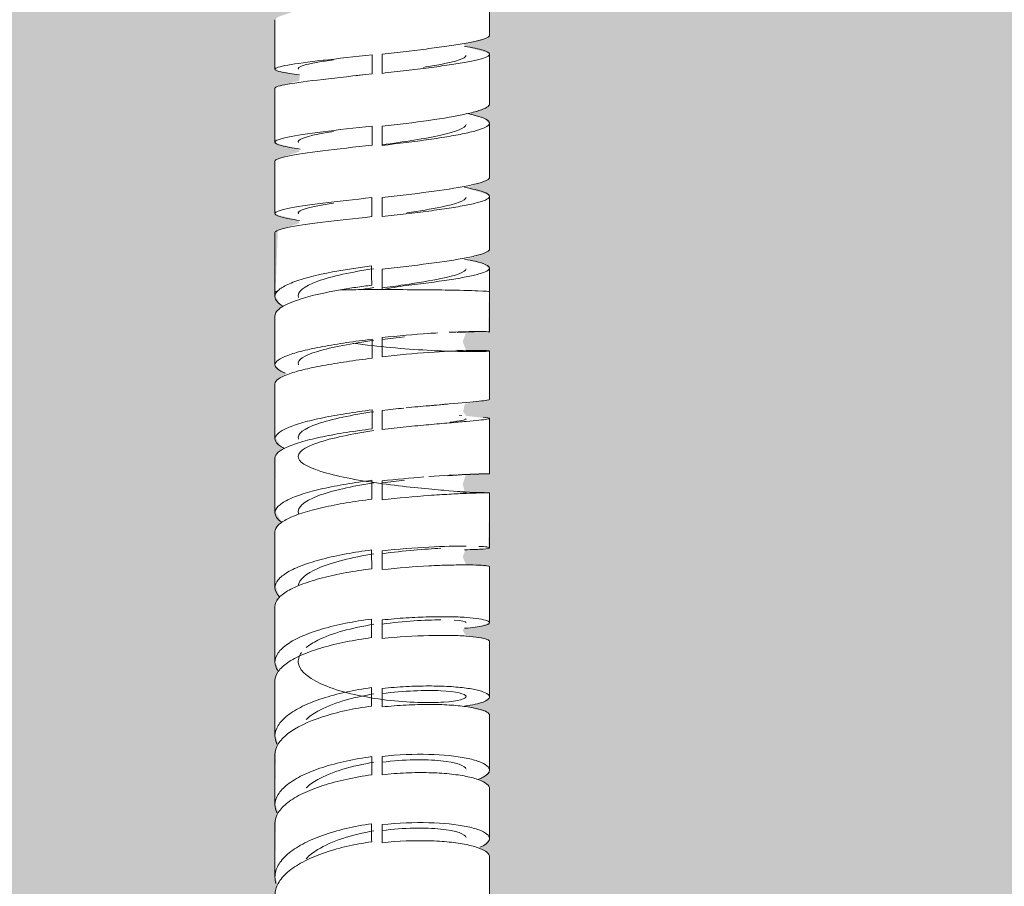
# Model space of a CAD drawing. Header units: millimetres. Extents: x -6760 to -4312, y -944 to 6729.
# Tile 5 of 25: x -6595 to -6553, y 112 to 148. Entities that reach past the tile are written whole.
import ezdxf

# ---------------------------------------------------------------- set-up
doc = ezdxf.new("R2010")
doc.units = ezdxf.units.MM
doc.layers.add('A-WALL', color=7, linetype='Continuous', lineweight=9)
doc.layers.add('E-LITE-EQPM', color=7, linetype='Continuous', lineweight=20)

# ---------------------------------------------------------------- blocks, each defined once
blk = doc.blocks.new('29329_29330_29331 - 29330 BERNI Black wall lamp with LED reader-602394-Alzado_PDF')
at = {"layer": 'E-LITE-EQPM'}
for p, q in [((-6574.996, 147.762), (-6574.996, 149.962)), ((-6583.996, 148.409), (-6583.996, 146.331)), ((-6579.496, 146.16), (-6579.496, 146.96)), ((-6574.996, 144.878), (-6574.996, 146.962)), ((-6580.31, 146.099), (-6580.626, 146.06)), ((-6583.996, 145.533), (-6583.996, 143.273)), ((-6579.496, 143.138), (-6579.496, 143.939)), ((-6574.996, 141.804), (-6574.996, 144.075)), ((-6583.996, 142.475), (-6583.996, 140.28)), ((-6579.496, 140.151), (-6579.496, 140.951)), ((-6574.996, 138.795), (-6574.996, 141.002)), ((-6583.996, 139.481), (-6583.996, 137)), ((-6579.496, 137.091), (-6579.496, 137.95)), ((-6574.996, 137), (-6574.996, 137.994)), ((-6583.996, 136.797), (-6583.996, 137)), ((-6574.996, 137), (-6574.996, 135.313)), ((-6583.996, 133.939), (-6583.996, 135.989)), ((-6579.496, 134.277), (-6579.496, 135.076)), ((-6575.647, 135.316), (-6576.351, 135.286)), ((-6574.996, 134.518), (-6574.996, 132.489)), ((-6583.996, 130.827), (-6583.996, 133.142)), ((-6577.635, 132.205), (-6576.765, 132.293)), ((-6579.496, 131.229), (-6579.496, 132.025)), ((-6576.267, 131.827), (-6576.156, 131.817)), ((-6574.996, 131.691), (-6574.996, 129.369)), ((-6583.996, 127.731), (-6583.996, 130.033)), ((-6579.496, 128.279), (-6579.496, 129.071)), ((-6574.996, 128.573), (-6574.996, 126.265)), ((-6583.996, 124.593), (-6583.996, 126.942)), ((-6579.496, 125.349), (-6579.496, 126.136)), ((-6574.996, 125.474), (-6574.996, 123.123)), ((-6583.996, 121.475), (-6583.996, 123.808)), ((-6579.496, 122.457), (-6579.496, 123.238)), ((-6574.996, 122.339), (-6574.996, 120.012)), ((-6583.996, 118.378), (-6583.996, 120.695)), ((-6579.496, 119.59), (-6579.496, 120.364)), ((-6574.996, 119.237), (-6574.996, 116.934)), ((-6583.996, 115.488), (-6583.996, 117.603)), ((-6579.496, 116.751), (-6579.496, 117.517)), ((-6574.996, 116.168), (-6574.996, 114.067)), ((-6583.996, 112.46), (-6583.996, 114.724)), ((-6579.496, 113.9), (-6579.496, 114.657)), ((-6574.996, 113.305), (-6574.996, 111.049))]:
    blk.add_line(p, q, dxfattribs=at)
at = {"layer": 'E-LITE-EQPM', "flags": 128}
for points in [[(-6579.913, 146.941), (-6579.914, 146.541), (-6579.915, 146.141)], [(-6579.924, 143.951), (-6579.924, 143.551), (-6579.925, 143.151)], [(-6579.931, 140.951), (-6579.931, 140.551), (-6579.932, 140.151)], [(-6579.948, 138.083), (-6579.944, 137.68), (-6579.939, 137.277)], [(-6575.709, 134.526), (-6575.846, 134.529), (-6576.346, 134.553)], [(-6575.007, 129.369), (-6575.097, 129.368), (-6576.163, 129.324), (-6576.741, 129.281)], [(-6575.007, 128.574), (-6575.224, 128.577), (-6575.835, 128.6), (-6576.441, 128.641)]]:
    blk.add_lwpolyline(points, dxfattribs=at)
at = {"layer": 'E-LITE-EQPM'}
for centre, major_axis, ratio, start_param, end_param in [((-6588.105, 140.384), (-0.6, 80.872), 0.100972, 4.635279, 4.645171), ((-6588.113, 140.383), (-0.887, 80.882), 0.100653, 4.598146, 4.608036), ((-6588.122, 140.383), (-1.172, 80.892), 0.100211, 4.561045, 4.570934), ((-6588.132, 140.385), (-1.597, 80.904), 0.099319, 4.523994, 4.533882), ((-6588.135, 140.388), (-2.018, 80.912), 0.098156, 4.486982, 4.496871), ((-6588.131, 140.392), (-2.433, 80.917), 0.096723, 4.449978, 4.459869), ((-6588.126, 140.38), (-2.431, 80.872), 0.096723, 4.412894, 4.422782), ((-6588.132, 140.384), (-2.84, 80.876), 0.095025, 4.375892, 4.38578)]:
    blk.add_ellipse(centre, major_axis=major_axis, ratio=ratio, start_param=start_param, end_param=end_param, dxfattribs=at)
for points, knots in [([(-6579.496, 146.96), (-6579.16, 146.999), (-6578.488, 147.078), (-6577.528, 147.195), (-6576.668, 147.312), (-6575.71, 147.466), (-6575.109, 147.616), (-6574.996, 147.725), (-6574.996, 147.762)], [0, 0, 0, 0, 0.142857, 0.285714, 0.428571, 0.571429, 0.857143, 1, 1, 1, 1]), ([(-6583.996, 146.331), (-6583.996, 146.358), (-6583.904, 146.415), (-6583.365, 146.533), (-6582.082, 146.7), (-6580.646, 146.856), (-6579.913, 146.941)], [0, 0, 0, 0, 0.166667, 0.333333, 0.666667, 1, 1, 1, 1]), ([(-6581.536, 146.73), (-6581.783, 146.694), (-6582.684, 146.553), (-6583.081, 146.426), (-6583.012, 146.33)], [-0.9166667, -0.9166667, -0.9166667, -0.9166667, -0.875, -0.75, -0.75, -0.75, -0.75]), ([(-6574.996, 146.962), (-6574.996, 146.889), (-6575.227, 146.779), (-6575.95, 146.628), (-6576.668, 146.512), (-6577.528, 146.395), (-6578.488, 146.278), (-6579.16, 146.199), (-6579.496, 146.16)], [0, 0, 0, 0, 0.285714, 0.428571, 0.571429, 0.714286, 0.857143, 1, 1, 1, 1]), ([(-6577.764, 146.41), (-6577.501, 146.452), (-6576.525, 146.619), (-6576.003, 146.785), (-6575.979, 146.911)], [-0.9166667, -0.9166667, -0.9166667, -0.9166667, -0.875, -0.75, -0.75, -0.75, -0.75]), ([(-6582.968, 146.098), (-6583.125, 146.117), (-6583.718, 146.196), (-6583.996, 146.273), (-6583.996, 146.331)], [0.7811172, 0.7811172, 0.7811172, 0.7811172, 0.8333333, 1, 1, 1, 1]), ([(-6579.496, 143.939), (-6578.822, 144.017), (-6577.474, 144.182), (-6576.127, 144.408), (-6575.407, 144.595), (-6575.071, 144.737), (-6574.996, 144.831), (-6574.996, 144.878)], [0, 0, 0, 0, 0.285714, 0.571429, 0.714286, 0.857143, 1, 1, 1, 1]), ([(-6575.959, 144.48), (-6575.825, 144.452), (-6575.262, 144.322), (-6574.996, 144.185), (-6574.996, 144.075)], [0.7870357, 0.7870357, 0.7870357, 0.7870357, 0.8333333, 1, 1, 1, 1]), ([(-6583.996, 143.273), (-6583.996, 143.308), (-6583.904, 143.377), (-6583.368, 143.519), (-6582.089, 143.707), (-6580.657, 143.868), (-6579.924, 143.951)], [0, 0, 0, 0, 0.166667, 0.333333, 0.666667, 1, 1, 1, 1]), ([(-6574.996, 144.075), (-6574.996, 144.028), (-6575.071, 143.934), (-6575.407, 143.792), (-6575.947, 143.652), (-6576.665, 143.515), (-6577.811, 143.339), (-6578.822, 143.216), (-6579.496, 143.138)], [0, 0, 0, 0, 0.142857, 0.285714, 0.428571, 0.571429, 0.714286, 1, 1, 1, 1]), ([(-6581.536, 143.72), (-6581.783, 143.681), (-6582.684, 143.526), (-6583.081, 143.377), (-6583.012, 143.265)], [-0.9166667, -0.9166667, -0.9166667, -0.9166667, -0.875, -0.75, -0.75, -0.75, -0.75]), ([(-6579.496, 140.951), (-6578.823, 141.027), (-6577.476, 141.185), (-6576.128, 141.39), (-6575.407, 141.556), (-6575.072, 141.68), (-6574.996, 141.762), (-6574.996, 141.804)], [0, 0, 0, 0, 0.285714, 0.571429, 0.714286, 0.857143, 1, 1, 1, 1]), ([(-6576.046, 141.376), (-6575.878, 141.346), (-6575.275, 141.224), (-6574.996, 141.098), (-6574.996, 141.002)], [0.7777778, 0.7777778, 0.7777778, 0.7777778, 0.8333333, 1, 1, 1, 1]), ([(-6583.996, 140.28), (-6583.996, 140.315), (-6583.904, 140.384), (-6583.369, 140.525), (-6582.093, 140.71), (-6580.663, 140.868), (-6579.931, 140.951)], [0, 0, 0, 0, 0.166667, 0.333333, 0.666667, 1, 1, 1, 1]), ([(-6574.996, 141.002), (-6574.996, 140.961), (-6575.072, 140.879), (-6575.407, 140.754), (-6575.948, 140.63), (-6576.666, 140.507), (-6577.813, 140.345), (-6578.823, 140.227), (-6579.496, 140.151)], [0, 0, 0, 0, 0.142857, 0.285714, 0.428571, 0.571429, 0.714286, 1, 1, 1, 1]), ([(-6578.465, 140.308), (-6577.933, 140.388), (-6576.635, 140.6), (-6576.003, 140.822), (-6575.979, 140.96)], [-0.9518212, -0.9518212, -0.9518212, -0.9518212, -0.875, -0.75, -0.75, -0.75, -0.75]), ([(-6581.536, 140.721), (-6581.783, 140.681), (-6582.684, 140.526), (-6583.081, 140.378), (-6583.012, 140.265)], [-0.9166667, -0.9166667, -0.9166667, -0.9166667, -0.875, -0.75, -0.75, -0.75, -0.75]), ([(-6582.968, 139.992), (-6583.126, 140.015), (-6583.719, 140.112), (-6583.996, 140.207), (-6583.996, 140.28)], [0.7807371, 0.7807371, 0.7807371, 0.7807371, 0.8333333, 1, 1, 1, 1]), ([(-6579.496, 137.95), (-6578.823, 138.025), (-6577.475, 138.18), (-6576.128, 138.383), (-6575.407, 138.548), (-6575.072, 138.672), (-6574.996, 138.754), (-6574.996, 138.795)], [0, 0, 0, 0, 0.285714, 0.571429, 0.714286, 0.857143, 1, 1, 1, 1]), ([(-6576.046, 138.369), (-6575.878, 138.339), (-6575.275, 138.216), (-6574.996, 138.09), (-6574.996, 137.994)], [0.7777778, 0.7777778, 0.7777778, 0.7777778, 0.8333333, 1, 1, 1, 1]), ([(-6583.894, 137.019), (-6583.815, 137.107), (-6583.566, 137.277), (-6582.937, 137.52), (-6581.808, 137.814), (-6580.707, 137.989), (-6579.948, 138.083)], [0, 0, 0, 0, 0.2, 0.4, 0.6, 1, 1, 1, 1]), ([(-6578.564, 137.294), (-6577.995, 137.378), (-6576.65, 137.595), (-6576.003, 137.823), (-6575.979, 137.961)], [-0.9565777, -0.9565777, -0.9565777, -0.9565777, -0.875, -0.75, -0.75, -0.75, -0.75]), ([(-6574.996, 137.994), (-6574.996, 137.953), (-6575.072, 137.87), (-6575.408, 137.746), (-6575.95, 137.623), (-6576.549, 137.521), (-6577.1, 137.441), (-6577.543, 137.379), (-6578.012, 137.327), (-6578.336, 137.287), (-6578.5, 137.264)], [0, 0, 0, 0, 0.1428571, 0.2857143, 0.4285714, 0.5714286, 0.6428571, 0.7142857, 0.7857143, 0.8571429, 0.8571429, 0.8571429, 0.8571429]), ([(-6581.246, 137.084), (-6581.897, 136.97), (-6582.915, 136.741), (-6583.809, 136.355), (-6583.996, 136.112), (-6583.996, 135.989)], [0, 0, 0, 0, 0.4, 0.7, 1, 1, 1, 1]), ([(-6574.996, 137), (-6574.996, 137.015), (-6575.335, 137.042), (-6576.593, 137.072), (-6578.082, 137.088), (-6579.024, 137.091), (-6579.496, 137.091)], [-1, -1, -1, -1, -0.7, -0.4, -0.2, 0, 0, 0, 0]), ([(-6579.496, 135.076), (-6578.826, 135.154), (-6578.013, 135.224), (-6577.297, 135.269), (-6577.176, 135.276)], [0, 0, 0, 0, 0.2857143, 0.3457103, 0.3457103, 0.3457103, 0.3457103]), ([(-6576.695, 135.301), (-6576.432, 135.313), (-6575.831, 135.335), (-6575.168, 135.335), (-6574.996, 135.321), (-6574.996, 135.313)], [0.4285714, 0.4285714, 0.4285714, 0.4285714, 0.5714286, 0.7857143, 1, 1, 1, 1]), ([(-6580.712, 134.842), (-6580.579, 134.824), (-6579.934, 134.737), (-6578.729, 134.615), (-6576.969, 134.505), (-6575.421, 134.479), (-6574.996, 134.504), (-6574.996, 134.518)], [0.4151413, 0.4151413, 0.4151413, 0.4151413, 0.4444444, 0.5555556, 0.6666667, 0.8333333, 1, 1, 1, 1]), ([(-6574.996, 134.518), (-6574.996, 134.524), (-6575.072, 134.534), (-6575.409, 134.541), (-6575.952, 134.535), (-6576.911, 134.5), (-6578.155, 134.419), (-6579.161, 134.316), (-6579.496, 134.277)], [0, 0, 0, 0, 0.142857, 0.285714, 0.428571, 0.571429, 0.857143, 1, 1, 1, 1]), ([(-6578.494, 132.133), (-6578.166, 132.166), (-6577.206, 132.257), (-6576.128, 132.348), (-6575.407, 132.413), (-6575.072, 132.454), (-6574.996, 132.478), (-6574.996, 132.489)], [0.1428571, 0.1428571, 0.1428571, 0.1428571, 0.2857143, 0.5714286, 0.7142857, 0.8571429, 1, 1, 1, 1]), ([(-6583.612, 130.434), (-6583.653, 130.454), (-6583.886, 130.582), (-6583.996, 130.715), (-6583.996, 130.827)], [0.8675967, 0.8675967, 0.8675967, 0.8675967, 0.8888889, 1, 1, 1, 1]), ([(-6577.542, 129.25), (-6576.936, 129.294), (-6576.128, 129.338), (-6575.407, 129.362), (-6575.072, 129.369), (-6574.996, 129.369), (-6574.996, 129.369)], [0.2857143, 0.2857143, 0.2857143, 0.2857143, 0.5714286, 0.7142857, 0.8571429, 1, 1, 1, 1]), ([(-6574.996, 128.573), (-6574.996, 128.573), (-6575.072, 128.574), (-6575.407, 128.567), (-6575.947, 128.549), (-6576.664, 128.515), (-6577.811, 128.442), (-6578.822, 128.355), (-6579.496, 128.279)], [0, 0, 0, 0, 0.142857, 0.285714, 0.428571, 0.571429, 0.714286, 1, 1, 1, 1]), ([(-6579.932, 128.304), (-6580.298, 128.257), (-6581.021, 128.153), (-6582.349, 127.895), (-6583.369, 127.573), (-6583.904, 127.217), (-6583.996, 127.033), (-6583.996, 126.942)], [0, 0, 0, 0, 0.166667, 0.333333, 0.666667, 0.833333, 1, 1, 1, 1]), ([(-6579.853, 126.01), (-6580.758, 125.869), (-6582.355, 125.477), (-6582.986, 124.928), (-6583.019, 124.674)], [-1, -1, -1, -1, -0.875, -0.7686997, -0.7686997, -0.7686997, -0.7686997]), ([(-6574.996, 125.474), (-6574.996, 125.486), (-6575.071, 125.51), (-6575.406, 125.538), (-6575.946, 125.551), (-6576.664, 125.543), (-6577.81, 125.499), (-6578.821, 125.422), (-6579.496, 125.349)], [0, 0, 0, 0, 0.142857, 0.285714, 0.428571, 0.571429, 0.714286, 1, 1, 1, 1]), ([(-6579.853, 123.057), (-6580.758, 122.914), (-6581.909, 122.602), (-6582.558, 122.187), (-6582.686, 122.079)], [-1, -1, -1, -1, -0.875, -0.8333333, -0.8333333, -0.8333333, -0.8333333]), ([(-6574.996, 122.339), (-6574.996, 122.368), (-6575.072, 122.428), (-6575.407, 122.507), (-6575.947, 122.566), (-6576.665, 122.597), (-6577.812, 122.592), (-6578.822, 122.529), (-6579.496, 122.457)], [0, 0, 0, 0, 0.142857, 0.285714, 0.428571, 0.571429, 0.714286, 1, 1, 1, 1]), ([(-6582.878, 121.88), (-6582.997, 121.724), (-6583.146, 121.218), (-6582.068, 120.39), (-6579.298, 119.79), (-6576.644, 119.732), (-6575.611, 120.04), (-6576.786, 120.333), (-6578.591, 120.271), (-6579.496, 120.149)], [-0.8081778, -0.8081778, -0.8081778, -0.8081778, -0.75, -0.625, -0.5, -0.375, -0.25, -0.125, 0, 0, 0, 0]), ([(-6579.853, 120.138), (-6580.758, 119.991), (-6581.909, 119.651), (-6582.558, 119.186), (-6582.686, 119.065)], [-1, -1, -1, -1, -0.875, -0.8333333, -0.8333333, -0.8333333, -0.8333333]), ([(-6579.941, 119.629), (-6580.674, 119.528), (-6582.103, 119.22), (-6583.373, 118.608), (-6583.905, 118.044), (-6583.996, 117.75), (-6583.996, 117.603)], [0, 0, 0, 0, 0.333333, 0.666667, 0.833333, 1, 1, 1, 1]), ([(-6579.496, 117.517), (-6578.824, 117.589), (-6577.479, 117.642), (-6576.13, 117.504), (-6575.408, 117.306), (-6575.072, 117.128), (-6574.996, 116.999), (-6574.996, 116.934)], [0, 0, 0, 0, 0.285714, 0.571429, 0.714286, 0.857143, 1, 1, 1, 1]), ([(-6579.853, 117.272), (-6580.758, 117.125), (-6581.909, 116.785), (-6582.558, 116.32), (-6582.686, 116.199)], [-1, -1, -1, -1, -0.875, -0.8333333, -0.8333333, -0.8333333, -0.8333333]), ([(-6574.996, 116.934), (-6574.996, 116.833), (-6575.12, 116.698), (-6575.399, 116.579), (-6575.479, 116.551)], [0, 0, 0, 0, 0.1111111, 0.1485148, 0.1485148, 0.1485148, 0.1485148]), ([(-6579.496, 114.657), (-6578.823, 114.728), (-6577.475, 114.779), (-6576.128, 114.639), (-6575.407, 114.44), (-6575.072, 114.261), (-6574.996, 114.131), (-6574.996, 114.067)], [0, 0, 0, 0, 0.285714, 0.571429, 0.714286, 0.857143, 1, 1, 1, 1]), ([(-6579.853, 114.393), (-6580.758, 114.243), (-6581.909, 113.875), (-6582.558, 113.363), (-6582.686, 113.229)], [-1, -1, -1, -1, -0.875, -0.8333333, -0.8333333, -0.8333333, -0.8333333]), ([(-6574.996, 113.305), (-6574.996, 113.37), (-6575.072, 113.5), (-6575.407, 113.679), (-6575.947, 113.828), (-6576.665, 113.935), (-6577.811, 114.007), (-6578.822, 113.97), (-6579.496, 113.9)], [0, 0, 0, 0, 0.142857, 0.285714, 0.428571, 0.571429, 0.714286, 1, 1, 1, 1]), ([(-6574.996, 114.067), (-6574.996, 113.966), (-6575.108, 113.842), (-6575.351, 113.732), (-6575.399, 113.712)], [0, 0, 0, 0, 0.1111111, 0.1359883, 0.1359883, 0.1359883, 0.1359883])]:
    blk.add_open_spline(points, degree=3, knots=knots, dxfattribs=at)
for points in [[(-6576.048, 147.291), (-6575.711, 147.237), (-6575.18, 147.129), (-6574.996, 147.018), (-6574.996, 146.962)], [(-6579.915, 146.141), (-6580.649, 146.056), (-6582.083, 145.901), (-6583.623, 145.703), (-6583.996, 145.588), (-6583.996, 145.533)], [(-6579.496, 143.161), (-6578.591, 143.286), (-6576.786, 143.559), (-6576.003, 143.866), (-6575.979, 144.019)], [(-6582.941, 142.984), (-6583.278, 143.032), (-6583.811, 143.128), (-6583.996, 143.225), (-6583.996, 143.273)], [(-6579.925, 143.151), (-6580.658, 143.068), (-6582.089, 142.907), (-6583.625, 142.683), (-6583.996, 142.543), (-6583.996, 142.475)], [(-6579.932, 140.151), (-6580.664, 140.069), (-6582.093, 139.911), (-6583.626, 139.689), (-6583.996, 139.55), (-6583.996, 139.481)], [(-6579.853, 137.968), (-6580.758, 137.833), (-6582.485, 137.472), (-6583.081, 136.995), (-6583.012, 136.761)], [(-6579.939, 137.277), (-6580.164, 137.249), (-6580.61, 137.188), (-6581.039, 137.12), (-6581.246, 137.084)], [(-6580.421, 137.082), (-6580.235, 137.115), (-6580.045, 137.145), (-6579.853, 137.174)], [(-6579.496, 137.162), (-6579.194, 137.203), (-6578.893, 137.246), (-6578.601, 137.288)], [(-6578.5, 137.264), (-6578.664, 137.24), (-6578.995, 137.186), (-6579.329, 137.124), (-6579.496, 137.091)], [(-6583.996, 136.797), (-6583.996, 136.834), (-6583.979, 136.908), (-6583.928, 136.982), (-6583.894, 137.019)], [(-6583.894, 137.019), (-6583.928, 137.016), (-6583.979, 137.01), (-6583.996, 137.003), (-6583.996, 137)], [(-6583.653, 136.393), (-6583.878, 136.523), (-6583.996, 136.659), (-6583.996, 136.797)], [(-6579.496, 137.091), (-6579.795, 137.091), (-6580.395, 137.09), (-6580.97, 137.086), (-6581.246, 137.084)], [(-6578.564, 135.104), (-6578.867, 135.072), (-6579.181, 135.034), (-6579.496, 134.991)], [(-6583.996, 133.939), (-6583.996, 134.005), (-6583.904, 134.139), (-6583.501, 134.336), (-6582.856, 134.527), (-6582.009, 134.706), (-6581.011, 134.87), (-6580.285, 134.967), (-6579.918, 135.013)], [(-6579.853, 134.966), (-6580.758, 134.835), (-6582.485, 134.519), (-6583.081, 134.133), (-6583.012, 133.943)], [(-6579.918, 134.215), (-6580.285, 134.169), (-6581.01, 134.072), (-6582.009, 133.909), (-6582.856, 133.73), (-6583.501, 133.539), (-6583.904, 133.342), (-6583.996, 133.208), (-6583.996, 133.142)], [(-6583.574, 133.593), (-6583.851, 133.705), (-6583.996, 133.821), (-6583.996, 133.939)], [(-6583.996, 130.827), (-6583.996, 130.906), (-6583.904, 131.065), (-6583.502, 131.298), (-6582.858, 131.519), (-6582.013, 131.721), (-6581.016, 131.9), (-6580.291, 132.001), (-6579.924, 132.047)], [(-6579.853, 131.972), (-6580.758, 131.838), (-6582.485, 131.49), (-6583.081, 131.041), (-6583.012, 130.819)], [(-6579.496, 132.025), (-6579.192, 132.06), (-6578.889, 132.092), (-6578.592, 132.123)], [(-6574.996, 131.691), (-6574.996, 131.679), (-6575.072, 131.656), (-6575.407, 131.615), (-6575.947, 131.566), (-6576.665, 131.504), (-6577.525, 131.429), (-6578.485, 131.339), (-6579.159, 131.268), (-6579.496, 131.229)], [(-6576.646, 131.528), (-6576.237, 131.583), (-6575.997, 131.629), (-6575.979, 131.675)], [(-6575.266, 131.745), (-6575.088, 131.726), (-6574.996, 131.709), (-6574.996, 131.691)], [(-6579.924, 131.252), (-6580.291, 131.206), (-6581.015, 131.105), (-6582.012, 130.927), (-6582.858, 130.724), (-6583.502, 130.504), (-6583.904, 130.271), (-6583.996, 130.112), (-6583.996, 130.033)], [(-6575.979, 128.571), (-6575.955, 128.598), (-6576.644, 128.649), (-6579.298, 128.888), (-6582.068, 129.365), (-6583.38, 130.021), (-6582.485, 130.695), (-6580.758, 131.042), (-6579.853, 131.177)], [(-6583.996, 127.731), (-6583.996, 127.823), (-6583.905, 128.007), (-6583.503, 128.274), (-6582.861, 128.525), (-6582.017, 128.75), (-6581.022, 128.944), (-6580.298, 129.049), (-6579.931, 129.095)], [(-6579.853, 128.986), (-6580.758, 128.849), (-6582.485, 128.471), (-6583.081, 127.958), (-6583.012, 127.705)], [(-6579.496, 129.071), (-6578.901, 129.139), (-6578.306, 129.192), (-6577.757, 129.234)], [(-6578.564, 129.105), (-6578.867, 129.071), (-6579.181, 129.033), (-6579.496, 128.989)], [(-6583.724, 127.346), (-6583.904, 127.471), (-6583.996, 127.601), (-6583.996, 127.731)], [(-6583.996, 124.593), (-6583.996, 124.704), (-6583.905, 124.925), (-6583.505, 125.244), (-6582.865, 125.54), (-6582.023, 125.8), (-6581.03, 126.017), (-6580.306, 126.129), (-6579.94, 126.176)], [(-6579.496, 126.136), (-6578.822, 126.21), (-6577.474, 126.314), (-6576.396, 126.339), (-6575.977, 126.338)], [(-6577.041, 126.246), (-6577.688, 126.212), (-6578.591, 126.14), (-6579.496, 126.017)], [(-6574.996, 126.265), (-6574.996, 126.246), (-6575.179, 126.208), (-6575.709, 126.186), (-6576.044, 126.183)], [(-6575.441, 126.326), (-6575.295, 126.319), (-6575.072, 126.301), (-6574.996, 126.277), (-6574.996, 126.265)], [(-6579.939, 125.389), (-6580.305, 125.342), (-6581.028, 125.23), (-6582.022, 125.014), (-6582.864, 124.753), (-6583.504, 124.458), (-6583.905, 124.139), (-6583.996, 123.918), (-6583.996, 123.808)], [(-6583.809, 124.207), (-6583.932, 124.333), (-6583.996, 124.463), (-6583.996, 124.593)], [(-6583.996, 121.475), (-6583.996, 121.604), (-6583.905, 121.862), (-6583.506, 122.233), (-6582.867, 122.574), (-6582.027, 122.87), (-6581.034, 123.111), (-6580.311, 123.23), (-6579.945, 123.278)], [(-6579.496, 123.238), (-6579.159, 123.274), (-6578.486, 123.332), (-6577.526, 123.376), (-6576.666, 123.38), (-6575.948, 123.349), (-6575.407, 123.29), (-6575.072, 123.212), (-6574.996, 123.152), (-6574.996, 123.123)], [(-6577.041, 123.241), (-6577.688, 123.241), (-6578.591, 123.189), (-6579.496, 123.067)], [(-6575.979, 123.138), (-6575.995, 123.173), (-6576.174, 123.208), (-6576.484, 123.227)], [(-6574.996, 123.123), (-6574.996, 123.077), (-6575.18, 122.984), (-6575.711, 122.914), (-6576.048, 122.891)], [(-6579.943, 122.497), (-6580.309, 122.448), (-6581.032, 122.33), (-6582.025, 122.089), (-6582.866, 121.792), (-6583.505, 121.452), (-6583.905, 121.081), (-6583.996, 120.823), (-6583.996, 120.695)], [(-6583.878, 121.116), (-6583.956, 121.234), (-6583.996, 121.355), (-6583.996, 121.475)], [(-6583.996, 118.378), (-6583.996, 118.526), (-6583.905, 118.819), (-6583.507, 119.242), (-6582.868, 119.628), (-6582.028, 119.96), (-6581.035, 120.226), (-6580.311, 120.353), (-6579.945, 120.403)], [(-6579.496, 120.364), (-6579.16, 120.4), (-6578.487, 120.454), (-6577.528, 120.479), (-6576.667, 120.455), (-6575.949, 120.387), (-6575.408, 120.283), (-6575.072, 120.154), (-6574.996, 120.059), (-6574.996, 120.012)], [(-6575.979, 120.037), (-6576.003, 120.138), (-6576.786, 120.333), (-6578.591, 120.271), (-6579.496, 120.149)], [(-6574.996, 120.012), (-6574.996, 119.938), (-6575.181, 119.791), (-6575.714, 119.673), (-6576.051, 119.629)], [(-6574.996, 119.237), (-6574.996, 119.284), (-6575.072, 119.378), (-6575.407, 119.507), (-6575.949, 119.611), (-6576.667, 119.68), (-6577.527, 119.705), (-6578.487, 119.679), (-6579.159, 119.626), (-6579.496, 119.59)], [(-6583.914, 118.037), (-6583.968, 118.15), (-6583.996, 118.264), (-6583.996, 118.378)], [(-6583.996, 115.488), (-6583.996, 115.635), (-6583.905, 115.928), (-6583.504, 116.35), (-6582.863, 116.736), (-6582.02, 117.068), (-6581.025, 117.334), (-6580.302, 117.46), (-6579.935, 117.51)], [(-6575.979, 116.977), (-6576.003, 117.124), (-6576.786, 117.414), (-6578.591, 117.392), (-6579.496, 117.272)], [(-6579.935, 116.745), (-6580.301, 116.694), (-6581.024, 116.568), (-6582.019, 116.303), (-6582.862, 115.971), (-6583.503, 115.586), (-6583.905, 115.165), (-6583.996, 114.871), (-6583.996, 114.724)], [(-6574.996, 116.168), (-6574.996, 116.232), (-6575.072, 116.361), (-6575.408, 116.54), (-6575.95, 116.688), (-6576.668, 116.793), (-6577.528, 116.845), (-6578.488, 116.836), (-6579.16, 116.787), (-6579.496, 116.751)], [(-6583.919, 115.158), (-6583.97, 115.267), (-6583.996, 115.377), (-6583.996, 115.488)], [(-6583.996, 112.46), (-6583.996, 112.625), (-6583.905, 112.954), (-6583.505, 113.425), (-6582.866, 113.854), (-6582.025, 114.22), (-6581.031, 114.508), (-6580.308, 114.641), (-6579.942, 114.692)], [(-6575.979, 114.111), (-6576.003, 114.259), (-6576.786, 114.548), (-6578.591, 114.526), (-6579.496, 114.406)], [(-6579.94, 113.935), (-6580.306, 113.884), (-6581.029, 113.751), (-6582.023, 113.463), (-6582.864, 113.098), (-6583.505, 112.67), (-6583.905, 112.198), (-6583.996, 111.869), (-6583.996, 111.705)], [(-6583.955, 112.191), (-6583.982, 112.28), (-6583.996, 112.37), (-6583.996, 112.46)]]:
    blk.add_open_spline(points, degree=3, dxfattribs=at)

msp = doc.modelspace()

# ---------------------------------------------------------------- hatches: boundary and pattern name
at = {"layer": 'A-WALL', "true_color": 0xf7f7f7}
h = msp.add_hatch(color=7, dxfattribs=at)
h.paths.add_polyline_path([(-6729.496, -62.976), (-6429.496, -62.976), (-6429.496, 600), (-6729.496, 600), (-6729.496, 108.057)])
h.paths.add_polyline_path([(-6574.996, 126.265), (-6575.266, 126.289), (-6575.103, 126.262)])
h.paths.add_polyline_path([(-6579.496, 18.859), (-6582.656, 19.153), (-6585.611, 20.021), (-6588.129, 21.387), (-6590.069, 23.175), (-6591.289, 25.257), (-6591.705, 27.492), (-6591.705, 69.918), (-6591.225, 72.26), (-6590.069, 74.235), (-6588.129, 76.023), (-6585.518, 77.419), (-6585.441, 78.257), (-6584.966, 81.386), (-6584.256, 82.626), (-6583.96, 82.876), (-6583.996, 83.288), (-6583.952, 92.437), (-6583.925, 92.588), (-6583.996, 92.975), (-6583.959, 95.048), (-6583.956, 95.391), (-6583.996, 95.711), (-6583.956, 97.791), (-6583.942, 98.116), (-6583.996, 98.294), (-6583.948, 100.54), (-6583.931, 100.83), (-6583.996, 101.256), (-6583.948, 103.213), (-6583.901, 103.421), (-6583.996, 103.72), (-6583.931, 106.114), (-6583.895, 106.268), (-6583.996, 106.571), (-6583.996, 108.722), (-6583.923, 109.263), (-6583.996, 109.468), (-6583.977, 111.771), (-6583.892, 112.195), (-6583.996, 112.46), (-6583.95, 114.873), (-6583.861, 115.182), (-6583.996, 115.58), (-6583.947, 117.762), (-6583.861, 118.071), (-6583.996, 118.461), (-6583.996, 120.695), (-6583.873, 121.229), (-6583.996, 121.475), (-6583.996, 123.808), (-6583.846, 124.337), (-6583.996, 124.731), (-6583.996, 126.942), (-6583.86, 127.216), (-6583.724, 127.346), (-6583.996, 127.836), (-6583.958, 130.099), (-6583.86, 130.27), (-6583.654, 130.467), (-6583.731, 130.503), (-6583.996, 130.923), (-6583.996, 133.142), (-6583.86, 133.342), (-6583.496, 133.585), (-6583.79, 133.728), (-6583.996, 133.939), (-6583.996, 135.989), (-6583.86, 136.241), (-6583.625, 136.396), (-6583.755, 136.474), (-6583.987, 136.834), (-6583.97, 137.083), (-6583.877, 139.572), (-6583.709, 139.626), (-6582.962, 139.882), (-6583.027, 140.004), (-6583.905, 140.232), (-6583.996, 140.322), (-6583.996, 142.475), (-6583.86, 142.579), (-6582.962, 142.882), (-6583.012, 142.997), (-6583.871, 143.207), (-6583.996, 143.311), (-6583.996, 145.533), (-6583.859, 145.618), (-6582.971, 145.855), (-6582.962, 146.098), (-6583.86, 146.272), (-6583.996, 146.357), (-6583.996, 148.409), (-6583.859, 148.529), (-6582.962, 148.84), (-6583.012, 148.896), (-6583.86, 149.126), (-6583.996, 149.247), (-6583.996, 151.409), (-6583.86, 151.529), (-6582.962, 151.84), (-6583.012, 151.896), (-6583.884, 152.141), (-6583.996, 152.247), (-6583.996, 154.409), (-6583.86, 154.529), (-6582.962, 154.84), (-6583.013, 154.896), (-6583.86, 155.126), (-6583.996, 155.247), (-6583.996, 157.409), (-6583.86, 157.529), (-6582.962, 157.84), (-6583.012, 157.896), (-6583.86, 158.126), (-6583.996, 158.247), (-6583.996, 160.409), (-6583.86, 160.529), (-6582.962, 160.84), (-6583.012, 160.896), (-6583.86, 161.126), (-6583.996, 161.247), (-6583.996, 163.409), (-6583.86, 163.529), (-6582.962, 163.84), (-6583.012, 163.896), (-6583.86, 164.126), (-6583.996, 164.247), (-6583.996, 166.409), (-6583.86, 166.529), (-6582.962, 166.84), (-6583.012, 166.896), (-6583.86, 167.126), (-6583.996, 167.247), (-6583.996, 169.409), (-6583.86, 169.529), (-6582.962, 169.84), (-6583.012, 169.896), (-6583.86, 170.126), (-6583.996, 170.247), (-6583.996, 172.409), (-6583.86, 172.529), (-6582.962, 172.84), (-6583.012, 172.896), (-6583.86, 173.126), (-6583.996, 173.247), (-6583.996, 175.409), (-6583.86, 175.529), (-6582.962, 175.84), (-6583.012, 175.896), (-6583.86, 176.126), (-6583.996, 176.247), (-6583.996, 178.458), (-6583.859, 178.562), (-6582.967, 178.842), (-6583.012, 178.985), (-6583.859, 179.185), (-6583.996, 179.285), (-6583.996, 181.519), (-6583.859, 181.604), (-6582.979, 181.792), (-6582.962, 182.089), (-6583.859, 182.259), (-6583.996, 182.335), (-6583.996, 184.39), (-6583.859, 184.51), (-6582.962, 184.838), (-6583.012, 184.882), (-6583.859, 185.107), (-6583.996, 185.218), (-6583.996, 187.39), (-6583.859, 187.51), (-6582.962, 187.838), (-6583.012, 187.882), (-6583.859, 188.107), (-6583.996, 188.218), (-6583.996, 190.39), (-6583.859, 190.51), (-6582.962, 190.838), (-6583.012, 190.882), (-6583.859, 191.107), (-6583.996, 191.218), (-6583.996, 193.39), (-6583.859, 193.51), (-6582.962, 193.838), (-6583.012, 193.882), (-6583.859, 194.107), (-6583.996, 194.218), (-6583.996, 196.39), (-6583.859, 196.51), (-6582.962, 196.838), (-6583.012, 196.882), (-6583.859, 197.107), (-6583.996, 197.218), (-6583.996, 199.39), (-6583.859, 199.51), (-6582.962, 199.838), (-6583.012, 199.882), (-6583.859, 200.107), (-6583.996, 200.218), (-6583.996, 202.39), (-6583.859, 202.51), (-6582.962, 202.838), (-6583.012, 202.882), (-6583.859, 203.107), (-6583.996, 203.218), (-6583.996, 205.39), (-6583.842, 205.515), (-6582.962, 205.838), (-6583.031, 205.886), (-6583.859, 206.107), (-6583.996, 206.218), (-6583.996, 207), (-6584.496, 207), (-6584.942, 212.737), (-6585.175, 215.748), (-6585.286, 222.879), (-6585.286, 230.284), (-6586.695, 230.387), (-6593.835, 231.516), (-6600.136, 233.129), (-6606.632, 235.493), (-6612.493, 238.266), (-6618.828, 242.125), (-6623.903, 245.889), (-6629.358, 250.905), (-6633.606, 255.592), (-6637.973, 261.568), (-6641.23, 267.002), (-6644.375, 273.792), (-6646.592, 280.12), (-6648.151, 286.344), (-6649.159, 293.139), (-6649.387, 297.785), (-6649.461, 297.785), (-6649.496, 297.957), (-6649.823, 297.957), (-6649.823, 295.887), (-6650.797, 295.887), (-6651.287, 296.143), (-6651.451, 296.588), (-6651.411, 303.557), (-6651.26, 303.922), (-6650.797, 304.113), (-6649.823, 304.113), (-6649.823, 302.043), (-6649.459, 302.043), (-6649.322, 304.8), (-6649.26, 304.8), (-6649.159, 306.861), (-6648.151, 313.656), (-6646.482, 320.32), (-6644.167, 326.788), (-6641.23, 332.998), (-6637.699, 338.89), (-6633.606, 344.408), (-6628.993, 349.497), (-6623.903, 354.111), (-6618.386, 358.203), (-6613.682, 361.078), (-6677.827, 361.142), (-6678.522, 361.467), (-6678.893, 361.782), (-6679.192, 362.182), (-6679.385, 362.606), (-6679.485, 363.012), (-6679.475, 363.627), (-6659.374, 529.744), (-6658.958, 530.404), (-6658.596, 530.732), (-6658.28, 530.929), (-6657.593, 531.121), (-6656.84, 531.153), (-6586.296, 531.153), (-6586.296, 545), (-6586.064, 546.76), (-6585.385, 548.4), (-6584.304, 549.808), (-6582.896, 550.889), (-6581.256, 551.568), (-6579.496, 551.8), (-6577.736, 551.568), (-6576.096, 550.889), (-6574.687, 549.808), (-6573.607, 548.4), (-6572.927, 546.76), (-6572.696, 544.643), (-6572.696, 531.153), (-6501.135, 531.089), (-6500.518, 530.816), (-6500.21, 530.604), (-6499.789, 530.072), (-6499.617, 529.744), (-6499.477, 529.117), (-6479.506, 363.012), (-6479.702, 362.368), (-6479.897, 362.009), (-6480.365, 361.539), (-6480.844, 361.263), (-6481.34, 361.121), (-6482.204, 361.078), (-6545.403, 361.078), (-6540.163, 357.875), (-6535.083, 354.106), (-6529.633, 349.095), (-6525.385, 344.408), (-6521.018, 338.432), (-6517.761, 332.998), (-6514.617, 326.208), (-6512.4, 319.88), (-6510.841, 313.656), (-6509.812, 306.434), (-6509.605, 302.215), (-6509.531, 302.215), (-6509.496, 302.043), (-6509.168, 302.043), (-6509.168, 304.113), (-6508.194, 304.113), (-6507.732, 303.922), (-6507.54, 303.318), (-6507.581, 296.443), (-6507.732, 296.078), (-6508.194, 295.887), (-6509.168, 295.887), (-6509.168, 297.957), (-6509.532, 297.957), (-6509.66, 295.2), (-6509.732, 295.2), (-6509.833, 293.139), (-6510.841, 286.344), (-6512.627, 279.354), (-6514.824, 273.212), (-6517.761, 267.002), (-6521.293, 261.11), (-6525.385, 255.592), (-6529.998, 250.503), (-6535.088, 245.889), (-6540.606, 241.797), (-6547.084, 237.988), (-6553.339, 235.103), (-6559.616, 232.904), (-6566.35, 231.269), (-6573.303, 230.304), (-6573.706, 230.284), (-6573.774, 218.497), (-6573.826, 215.125), (-6574.383, 208.585), (-6574.496, 207), (-6574.996, 207), (-6574.996, 204.778), (-6575.149, 204.655), (-6575.98, 204.441), (-6576.068, 204.382), (-6576.044, 204.3), (-6575.109, 204.046), (-6574.996, 203.958), (-6575.04, 201.735), (-6575.109, 201.668), (-6575.98, 201.441), (-6576.062, 201.403), (-6576.044, 201.3), (-6575.109, 201.046), (-6574.996, 200.958), (-6574.996, 198.778), (-6575.109, 198.668), (-6575.98, 198.441), (-6576.062, 198.403), (-6576.044, 198.3), (-6575.109, 198.046), (-6574.996, 197.958), (-6574.996, 195.778), (-6575.109, 195.668), (-6575.98, 195.441), (-6576.062, 195.403), (-6576.044, 195.3), (-6575.109, 195.046), (-6574.996, 194.958), (-6574.996, 192.778), (-6575.109, 192.668), (-6575.98, 192.441), (-6576.062, 192.403), (-6576.044, 192.3), (-6575.109, 192.046), (-6574.996, 191.958), (-6574.996, 189.778), (-6575.109, 189.668), (-6575.98, 189.441), (-6576.062, 189.403), (-6576.044, 189.3), (-6575.109, 189.046), (-6574.996, 188.958), (-6574.996, 186.778), (-6575.109, 186.668), (-6575.98, 186.441), (-6576.062, 186.403), (-6576.044, 186.3), (-6575.109, 186.046), (-6574.996, 185.958), (-6574.996, 183.778), (-6575.109, 183.668), (-6575.98, 183.441), (-6576.062, 183.403), (-6576.044, 183.3), (-6575.109, 183.046), (-6574.996, 182.958), (-6574.996, 180.899), (-6575.109, 180.758), (-6575.832, 180.513), (-6575.894, 180.474), (-6575.194, 180.254), (-6574.996, 180.063), (-6574.996, 177.822), (-6575.109, 177.698), (-6575.442, 177.573), (-6576.045, 177.389), (-6575.193, 177.157), (-6574.996, 176.938), (-6574.996, 174.762), (-6575.109, 174.652), (-6575.979, 174.427), (-6576.066, 174.388), (-6576.048, 174.291), (-6575.109, 174.031), (-6574.996, 173.93), (-6574.996, 171.762), (-6575.109, 171.652), (-6575.979, 171.427), (-6576.066, 171.388), (-6576.048, 171.291), (-6575.109, 171.031), (-6574.996, 170.93), (-6574.996, 168.762), (-6575.109, 168.652), (-6575.979, 168.427), (-6576.066, 168.388), (-6576.048, 168.291), (-6575.109, 168.031), (-6574.996, 167.93), (-6574.996, 165.762), (-6575.109, 165.652), (-6575.979, 165.427), (-6576.066, 165.388), (-6576.048, 165.291), (-6575.109, 165.031), (-6574.996, 164.93), (-6574.996, 162.762), (-6575.109, 162.652), (-6575.979, 162.427), (-6576.066, 162.388), (-6576.048, 162.291), (-6575.109, 162.031), (-6574.996, 161.93), (-6574.996, 159.762), (-6575.109, 159.652), (-6575.979, 159.427), (-6576.066, 159.388), (-6576.048, 159.291), (-6575.109, 159.031), (-6574.996, 158.93), (-6574.996, 156.762), (-6575.109, 156.652), (-6575.979, 156.427), (-6576.066, 156.388), (-6576.048, 156.291), (-6575.109, 156.031), (-6574.996, 155.93), (-6574.996, 153.762), (-6575.109, 153.652), (-6575.979, 153.427), (-6576.066, 153.388), (-6576.048, 153.291), (-6575.109, 153.031), (-6574.996, 152.93), (-6574.996, 150.762), (-6575.109, 150.652), (-6575.979, 150.427), (-6576.066, 150.388), (-6576.048, 150.291), (-6575.109, 150.031), (-6574.996, 149.93), (-6574.996, 147.762), (-6575.109, 147.652), (-6575.979, 147.427), (-6576.066, 147.388), (-6576.048, 147.291), (-6575.108, 147.031), (-6574.996, 146.93), (-6574.996, 144.878), (-6575.109, 144.737), (-6575.817, 144.497), (-6575.885, 144.455), (-6575.22, 144.255), (-6574.996, 144.028), (-6574.996, 141.804), (-6575.109, 141.68), (-6575.441, 141.556), (-6575.979, 141.36), (-6575.12, 141.089), (-6574.996, 140.957), (-6574.996, 138.795), (-6575.109, 138.672), (-6575.441, 138.548), (-6575.977, 138.353), (-6575.216, 138.149), (-6574.996, 137.944), (-6575.052, 135.32), (-6575.536, 135.333), (-6575.988, 135.289), (-6576.121, 134.904), (-6575.978, 134.532), (-6574.996, 134.505), (-6574.996, 132.489), (-6575.443, 132.412), (-6576.033, 132.3), (-6576.104, 131.972), (-6575.977, 131.799), (-6574.996, 131.679), (-6574.996, 129.369), (-6575.999, 129.306), (-6576.121, 128.94), (-6576.023, 128.565), (-6575.97, 128.547), (-6574.996, 128.573), (-6575.05, 126.254), (-6575.108, 126.212), (-6575.175, 126.23), (-6575.536, 126.202), (-6576.018, 126.163), (-6576.121, 125.879), (-6575.976, 125.547), (-6574.996, 125.474), (-6574.996, 123.123), (-6575.442, 122.967), (-6576.095, 122.859), (-6576.121, 122.796), (-6575.976, 122.561), (-6575.108, 122.426), (-6574.996, 122.339), (-6574.996, 120.012), (-6575.109, 119.851), (-6575.109, 119.923), (-6575.268, 119.798), (-6575.977, 119.605), (-6575.108, 119.376), (-6574.996, 119.237), (-6574.996, 116.934), (-6575.268, 116.64), (-6575.437, 116.532), (-6575.087, 116.323), (-6574.996, 116.168), (-6574.996, 114.067), (-6575.282, 113.768), (-6575.421, 113.663), (-6575.108, 113.497), (-6574.996, 113.305), (-6574.996, 111.049), (-6575.267, 110.65), (-6575.109, 110.543), (-6574.996, 110.3), (-6575.009, 108.057), (-6575.212, 107.72), (-6575.106, 107.627), (-6574.996, 107.341), (-6574.996, 105.211), (-6575.126, 104.828), (-6575.073, 104.708), (-6574.996, 104.485), (-6575.004, 102.374), (-6575.108, 102.036), (-6574.996, 101.677), (-6574.996, 99.729), (-6575.108, 99.387), (-6574.996, 99.026), (-6574.996, 97.002), (-6575.108, 96.707), (-6574.996, 96.313), (-6574.996, 94.26), (-6575.098, 93.999), (-6574.996, 93.571), (-6575.052, 91.46), (-6575.087, 91.363), (-6574.996, 90.856), (-6575.033, 88.984), (-6575.063, 88.77), (-6574.996, 88.286), (-6575.015, 86.576), (-6575.072, 86.397), (-6574.996, 85.784), (-6575.014, 84.193), (-6575.066, 84.02), (-6574.996, 83.355), (-6574.935, 82.794), (-6574.609, 82.52), (-6573.939, 81.218), (-6573.391, 77.394), (-6570.863, 76.023), (-6568.923, 74.235), (-6567.703, 72.153), (-6567.287, 69.918), (-6567.287, 27.492), (-6567.703, 25.257), (-6568.989, 23.114), (-6570.863, 21.387), (-6573.455, 19.997), (-6576.336, 19.153), (-6577.23, 19.07)])
h.paths.add_polyline_path([(-6582.92, 124.706), (-6582.894, 124.748), (-6582.906, 124.731)])
h.paths.add_polyline_path([(-6583.012, 127.705), (-6582.886, 127.868), (-6582.999, 127.725)])
h.paths.add_polyline_path([(-6583.012, 136.761), (-6582.927, 136.834), (-6583, 136.777)])
h.paths.add_polyline_path([(-6580.291, 137.089), (-6579.914, 137.091), (-6579.948, 137.156), (-6580.283, 137.091)])
h.paths.add_polyline_path([(-6579.496, 182.158), (-6579.495, 182.158), (-6578.647, 182.281)])
h.paths.add_polyline_path([(-6479.506, 361.159), (-6479.506, 361.159), (-6478.941, 361.159)])
h.paths.add_polyline_path([(-6480.411, 361.159), (-6480.411, 361.159), (-6480.232, 361.159)])
h.paths.add_polyline_path([(-6480.669, 361.159), (-6480.635, 361.159), (-6480.411, 361.159)])

# ---------------------------------------------------------------- block references
at = {"layer": 'E-LITE-EQPM'}
msp.add_blockref('29329_29330_29331 - 29330 BERNI Black wall lamp with LED reader-602394-Alzado_PDF', (0, 0), dxfattribs=at)

doc.saveas('drawing.dxf')
